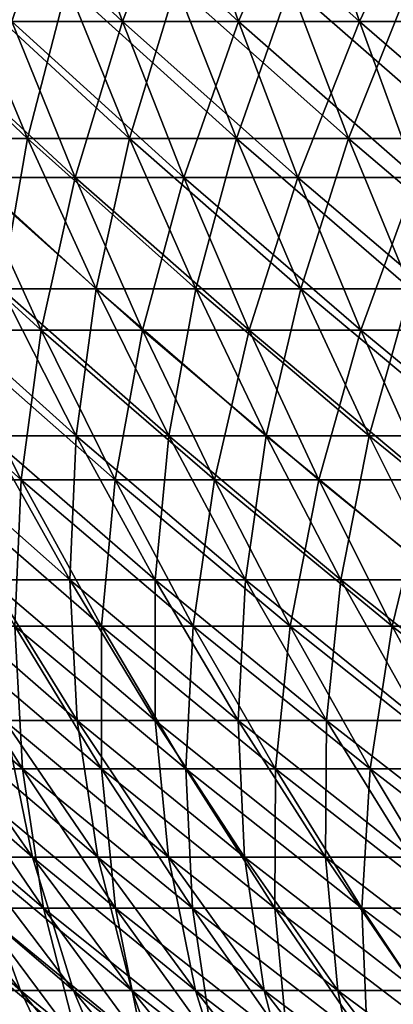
# Model space of a CAD drawing. Header units: millimetres. Extents: x -125 to 125, y 3898 to 4025.
# Tile 12 of 256: x -88 to -78, y 3945 to 3970. Entities that reach past the tile are written whole.
import ezdxf

# ---------------------------------------------------------------- set-up
doc = ezdxf.new("R2010")
doc.units = ezdxf.units.MM
doc.header["$LTSCALE"] = 2.2935
for name, color, linetype in [('2', 7, 'CONTINUOUS'), ('3', 7, 'CONTINUOUS'), ('4', 7, 'CONTINUOUS'), ('5', 7, 'CONTINUOUS')]:
    doc.layers.add(name, color=color, linetype=linetype)

msp = doc.modelspace()

# ---------------------------------------------------------------- linework, layer by layer
at = {"layer": '2', "color": 36, "linetype": 'Continuous', "true_color": 0x833d1e}
for points in [[(-87.979, 3969.553, 69.357), (-85.188, 3969.553, 72.757), (-89.463, 3973.547, 70.527), (-87.979, 3969.553, 69.357)], [(-89.463, 3973.547, 70.527), (-85.188, 3969.553, 72.757), (-86.625, 3973.547, 73.985), (-89.463, 3973.547, 70.527)], [(-85.188, 3969.553, 72.757), (-82.266, 3969.553, 76.046), (-86.625, 3973.547, 73.985), (-85.188, 3969.553, 72.757)], [(-86.625, 3973.547, 73.985), (-82.266, 3969.553, 76.046), (-83.654, 3973.547, 77.329), (-86.625, 3973.547, 73.985)], [(-82.266, 3969.553, 76.046), (-79.217, 3969.553, 79.217), (-83.654, 3973.547, 77.329), (-82.266, 3969.553, 76.046)], [(-83.654, 3973.547, 77.329), (-79.217, 3969.553, 79.217), (-80.553, 3973.547, 80.553), (-83.654, 3973.547, 77.329)], [(-79.217, 3969.553, 79.217), (-76.046, 3969.553, 82.266), (-80.553, 3973.547, 80.553), (-79.217, 3969.553, 79.217)], [(-80.553, 3973.547, 80.553), (-76.046, 3969.553, 82.266), (-77.329, 3973.547, 83.654), (-80.553, 3973.547, 80.553)], [(-88.991, 3965.627, 64.656), (-86.384, 3965.627, 68.1), (-90.634, 3969.553, 65.849), (-88.991, 3965.627, 64.656)], [(-90.634, 3969.553, 65.849), (-86.384, 3965.627, 68.1), (-87.979, 3969.553, 69.357), (-90.634, 3969.553, 65.849)], [(-86.384, 3965.627, 68.1), (-83.644, 3965.627, 71.439), (-87.979, 3969.553, 69.357), (-86.384, 3965.627, 68.1)], [(-87.979, 3969.553, 69.357), (-83.644, 3965.627, 71.439), (-85.188, 3969.553, 72.757), (-87.979, 3969.553, 69.357)], [(-83.644, 3965.627, 71.439), (-80.775, 3965.627, 74.668), (-85.188, 3969.553, 72.757), (-83.644, 3965.627, 71.439)], [(-85.188, 3969.553, 72.757), (-80.775, 3965.627, 74.668), (-82.266, 3969.553, 76.046), (-85.188, 3969.553, 72.757)], [(-80.775, 3965.627, 74.668), (-77.781, 3965.627, 77.781), (-82.266, 3969.553, 76.046), (-80.775, 3965.627, 74.668)], [(-82.266, 3969.553, 76.046), (-77.781, 3965.627, 77.781), (-79.217, 3969.553, 79.217), (-82.266, 3969.553, 76.046)], [(-77.781, 3965.627, 77.781), (-74.668, 3965.627, 80.775), (-79.217, 3969.553, 79.217), (-77.781, 3965.627, 77.781)], [(-79.217, 3969.553, 79.217), (-74.668, 3965.627, 80.775), (-76.046, 3969.553, 82.266), (-79.217, 3969.553, 79.217)], [(-89.659, 3961.776, 59.908), (-87.238, 3961.776, 63.382), (-91.461, 3965.627, 61.112), (-89.659, 3961.776, 59.908)], [(-91.461, 3965.627, 61.112), (-87.238, 3961.776, 63.382), (-88.991, 3965.627, 64.656), (-91.461, 3965.627, 61.112)], [(-87.238, 3961.776, 63.382), (-84.682, 3961.776, 66.758), (-88.991, 3965.627, 64.656), (-87.238, 3961.776, 63.382)], [(-88.991, 3965.627, 64.656), (-84.682, 3961.776, 66.758), (-86.384, 3965.627, 68.1), (-88.991, 3965.627, 64.656)], [(-84.682, 3961.776, 66.758), (-81.996, 3961.776, 70.031), (-86.384, 3965.627, 68.1), (-84.682, 3961.776, 66.758)], [(-86.384, 3965.627, 68.1), (-81.996, 3961.776, 70.031), (-83.644, 3965.627, 71.439), (-86.384, 3965.627, 68.1)], [(-81.996, 3961.776, 70.031), (-79.183, 3961.776, 73.196), (-83.644, 3965.627, 71.439), (-81.996, 3961.776, 70.031)], [(-83.644, 3965.627, 71.439), (-79.183, 3961.776, 73.196), (-80.775, 3965.627, 74.668), (-83.644, 3965.627, 71.439)], [(-79.183, 3961.776, 73.196), (-76.249, 3961.776, 76.249), (-80.775, 3965.627, 74.668), (-79.183, 3961.776, 73.196)], [(-80.775, 3965.627, 74.668), (-76.249, 3961.776, 76.249), (-77.781, 3965.627, 77.781), (-80.775, 3965.627, 74.668)], [(-89.979, 3958.004, 55.139), (-87.745, 3958.004, 58.629), (-91.942, 3961.776, 56.342), (-89.979, 3958.004, 55.139)], [(-91.942, 3961.776, 56.342), (-87.745, 3958.004, 58.629), (-89.659, 3961.776, 59.908), (-91.942, 3961.776, 56.342)], [(-87.745, 3958.004, 58.629), (-85.375, 3958.004, 62.029), (-89.659, 3961.776, 59.908), (-87.745, 3958.004, 58.629)], [(-89.659, 3961.776, 59.908), (-85.375, 3958.004, 62.029), (-87.238, 3961.776, 63.382), (-89.659, 3961.776, 59.908)], [(-85.375, 3958.004, 62.029), (-82.874, 3958.004, 65.333), (-87.238, 3961.776, 63.382), (-85.375, 3958.004, 62.029)], [(-87.238, 3961.776, 63.382), (-82.874, 3958.004, 65.333), (-84.682, 3961.776, 66.758), (-87.238, 3961.776, 63.382)], [(-82.874, 3958.004, 65.333), (-80.245, 3958.004, 68.536), (-84.682, 3961.776, 66.758), (-82.874, 3958.004, 65.333)], [(-84.682, 3961.776, 66.758), (-80.245, 3958.004, 68.536), (-81.996, 3961.776, 70.031), (-84.682, 3961.776, 66.758)], [(-80.245, 3958.004, 68.536), (-77.493, 3958.004, 71.634), (-81.996, 3961.776, 70.031), (-80.245, 3958.004, 68.536)], [(-81.996, 3961.776, 70.031), (-77.493, 3958.004, 71.634), (-79.183, 3961.776, 73.196), (-81.996, 3961.776, 70.031)], [(-77.493, 3958.004, 71.634), (-74.621, 3958.004, 74.621), (-79.183, 3961.776, 73.196), (-77.493, 3958.004, 71.634)], [(-79.183, 3961.776, 73.196), (-74.621, 3958.004, 74.621), (-76.249, 3961.776, 76.249), (-79.183, 3961.776, 73.196)], [(-87.903, 3954.316, 53.867), (-85.721, 3954.316, 57.277), (-89.979, 3958.004, 55.139), (-87.903, 3954.316, 53.867)], [(-89.979, 3958.004, 55.139), (-85.721, 3954.316, 57.277), (-87.745, 3958.004, 58.629), (-89.979, 3958.004, 55.139)], [(-85.721, 3954.316, 57.277), (-83.406, 3954.316, 60.598), (-87.745, 3958.004, 58.629), (-85.721, 3954.316, 57.277)], [(-87.745, 3958.004, 58.629), (-83.406, 3954.316, 60.598), (-85.375, 3958.004, 62.029), (-87.745, 3958.004, 58.629)], [(-83.406, 3954.316, 60.598), (-80.963, 3954.316, 63.826), (-85.375, 3958.004, 62.029), (-83.406, 3954.316, 60.598)], [(-85.375, 3958.004, 62.029), (-80.963, 3954.316, 63.826), (-82.874, 3958.004, 65.333), (-85.375, 3958.004, 62.029)], [(-80.963, 3954.316, 63.826), (-78.395, 3954.316, 66.955), (-82.874, 3958.004, 65.333), (-80.963, 3954.316, 63.826)], [(-82.874, 3958.004, 65.333), (-78.395, 3954.316, 66.955), (-80.245, 3958.004, 68.536), (-82.874, 3958.004, 65.333)], [(-78.395, 3954.316, 66.955), (-75.705, 3954.316, 69.981), (-80.245, 3958.004, 68.536), (-78.395, 3954.316, 66.955)], [(-80.245, 3958.004, 68.536), (-75.705, 3954.316, 69.981), (-77.493, 3958.004, 71.634), (-80.245, 3958.004, 68.536)], [(-89.575, 3950.715, 45.641), (-87.714, 3950.715, 49.122), (-91.859, 3954.316, 46.804), (-89.575, 3950.715, 45.641)], [(-91.859, 3954.316, 46.804), (-87.714, 3950.715, 49.122), (-89.95, 3954.316, 50.375), (-91.859, 3954.316, 46.804)], [(-87.714, 3950.715, 49.122), (-85.718, 3950.715, 52.528), (-89.95, 3954.316, 50.375), (-87.714, 3950.715, 49.122)], [(-89.95, 3954.316, 50.375), (-85.718, 3950.715, 52.528), (-87.903, 3954.316, 53.867), (-89.95, 3954.316, 50.375)], [(-85.718, 3950.715, 52.528), (-83.59, 3950.715, 55.853), (-87.903, 3954.316, 53.867), (-85.718, 3950.715, 52.528)], [(-87.903, 3954.316, 53.867), (-83.59, 3950.715, 55.853), (-85.721, 3954.316, 57.277), (-87.903, 3954.316, 53.867)], [(-83.59, 3950.715, 55.853), (-81.333, 3950.715, 59.092), (-85.721, 3954.316, 57.277), (-83.59, 3950.715, 55.853)], [(-85.721, 3954.316, 57.277), (-81.333, 3950.715, 59.092), (-83.406, 3954.316, 60.598), (-85.721, 3954.316, 57.277)], [(-81.333, 3950.715, 59.092), (-78.95, 3950.715, 62.239), (-83.406, 3954.316, 60.598), (-81.333, 3950.715, 59.092)], [(-83.406, 3954.316, 60.598), (-78.95, 3950.715, 62.239), (-80.963, 3954.316, 63.826), (-83.406, 3954.316, 60.598)], [(-78.95, 3950.715, 62.239), (-76.446, 3950.715, 65.291), (-80.963, 3954.316, 63.826), (-78.95, 3950.715, 62.239)], [(-80.963, 3954.316, 63.826), (-76.446, 3950.715, 65.291), (-78.395, 3954.316, 66.955), (-80.963, 3954.316, 63.826)], [(-76.446, 3950.715, 65.291), (-73.823, 3950.715, 68.242), (-78.395, 3954.316, 66.955), (-76.446, 3950.715, 65.291)], [(-78.395, 3954.316, 66.955), (-73.823, 3950.715, 68.242), (-75.705, 3954.316, 69.981), (-78.395, 3954.316, 66.955)], [(-88.856, 3947.208, 40.963), (-87.18, 3947.208, 44.42), (-91.298, 3950.715, 42.089), (-88.856, 3947.208, 40.963)], [(-91.298, 3950.715, 42.089), (-87.18, 3947.208, 44.42), (-89.575, 3950.715, 45.641), (-91.298, 3950.715, 42.089)], [(-87.18, 3947.208, 44.42), (-85.368, 3947.208, 47.809), (-89.575, 3950.715, 45.641), (-87.18, 3947.208, 44.42)], [(-89.575, 3950.715, 45.641), (-85.368, 3947.208, 47.809), (-87.714, 3950.715, 49.122), (-89.575, 3950.715, 45.641)], [(-85.368, 3947.208, 47.809), (-83.426, 3947.208, 51.123), (-87.714, 3950.715, 49.122), (-85.368, 3947.208, 47.809)], [(-87.714, 3950.715, 49.122), (-83.426, 3947.208, 51.123), (-85.718, 3950.715, 52.528), (-87.714, 3950.715, 49.122)], [(-83.426, 3947.208, 51.123), (-81.354, 3947.208, 54.359), (-85.718, 3950.715, 52.528), (-83.426, 3947.208, 51.123)], [(-85.718, 3950.715, 52.528), (-81.354, 3947.208, 54.359), (-83.59, 3950.715, 55.853), (-85.718, 3950.715, 52.528)], [(-81.354, 3947.208, 54.359), (-79.157, 3947.208, 57.511), (-83.59, 3950.715, 55.853), (-81.354, 3947.208, 54.359)], [(-83.59, 3950.715, 55.853), (-79.157, 3947.208, 57.511), (-81.333, 3950.715, 59.092), (-83.59, 3950.715, 55.853)], [(-79.157, 3947.208, 57.511), (-76.839, 3947.208, 60.575), (-81.333, 3950.715, 59.092), (-79.157, 3947.208, 57.511)], [(-81.333, 3950.715, 59.092), (-76.839, 3947.208, 60.575), (-78.95, 3950.715, 62.239), (-81.333, 3950.715, 59.092)], [(-76.839, 3947.208, 60.575), (-74.401, 3947.208, 63.545), (-78.95, 3950.715, 62.239), (-76.839, 3947.208, 60.575)], [(-78.95, 3950.715, 62.239), (-74.401, 3947.208, 63.545), (-76.446, 3950.715, 65.291), (-78.95, 3950.715, 62.239)], [(-87.799, 3943.798, 36.368), (-86.304, 3943.798, 39.786), (-90.396, 3947.208, 37.443), (-87.799, 3943.798, 36.368)], [(-90.396, 3947.208, 37.443), (-86.304, 3943.798, 39.786), (-88.856, 3947.208, 40.963), (-90.396, 3947.208, 37.443)], [(-86.304, 3943.798, 39.786), (-84.675, 3943.798, 43.144), (-88.856, 3947.208, 40.963), (-86.304, 3943.798, 39.786)], [(-88.856, 3947.208, 40.963), (-84.675, 3943.798, 43.144), (-87.18, 3947.208, 44.42), (-88.856, 3947.208, 40.963)], [(-84.675, 3943.798, 43.144), (-82.916, 3943.798, 46.435), (-87.18, 3947.208, 44.42), (-84.675, 3943.798, 43.144)], [(-87.18, 3947.208, 44.42), (-82.916, 3943.798, 46.435), (-85.368, 3947.208, 47.809), (-87.18, 3947.208, 44.42)], [(-82.916, 3943.798, 46.435), (-81.029, 3943.798, 49.655), (-85.368, 3947.208, 47.809), (-82.916, 3943.798, 46.435)], [(-85.368, 3947.208, 47.809), (-81.029, 3943.798, 49.655), (-83.426, 3947.208, 51.123), (-85.368, 3947.208, 47.809)], [(-81.029, 3943.798, 49.655), (-79.017, 3943.798, 52.797), (-83.426, 3947.208, 51.123), (-81.029, 3943.798, 49.655)], [(-83.426, 3947.208, 51.123), (-79.017, 3943.798, 52.797), (-81.354, 3947.208, 54.359), (-83.426, 3947.208, 51.123)], [(-79.017, 3943.798, 52.797), (-76.883, 3943.798, 55.859), (-81.354, 3947.208, 54.359), (-79.017, 3943.798, 52.797)], [(-81.354, 3947.208, 54.359), (-76.883, 3943.798, 55.859), (-79.157, 3947.208, 57.511), (-81.354, 3947.208, 54.359)], [(-76.883, 3943.798, 55.859), (-74.631, 3943.798, 58.834), (-79.157, 3947.208, 57.511), (-76.883, 3943.798, 55.859)], [(-79.157, 3947.208, 57.511), (-74.631, 3943.798, 58.834), (-76.839, 3947.208, 60.575), (-79.157, 3947.208, 57.511)]]:
    msp.add_3dface(points, dxfattribs=at)
at = {"layer": '3', "color": 36, "linetype": 'Continuous', "true_color": 0x833d1e}
for points in [[(-86.625, 3973.547, -73.985), (-87.979, 3969.553, -69.357), (-89.463, 3973.547, -70.527), (-86.625, 3973.547, -73.985)], [(-85.188, 3969.553, -72.757), (-87.979, 3969.553, -69.357), (-86.625, 3973.547, -73.985), (-85.188, 3969.553, -72.757)], [(-83.654, 3973.547, -77.329), (-85.188, 3969.553, -72.757), (-86.625, 3973.547, -73.985), (-83.654, 3973.547, -77.329)], [(-82.266, 3969.553, -76.046), (-85.188, 3969.553, -72.757), (-83.654, 3973.547, -77.329), (-82.266, 3969.553, -76.046)], [(-80.553, 3973.547, -80.553), (-82.266, 3969.553, -76.046), (-83.654, 3973.547, -77.329), (-80.553, 3973.547, -80.553)], [(-79.217, 3969.553, -79.217), (-82.266, 3969.553, -76.046), (-80.553, 3973.547, -80.553), (-79.217, 3969.553, -79.217)], [(-77.329, 3973.547, -83.654), (-79.217, 3969.553, -79.217), (-80.553, 3973.547, -80.553), (-77.329, 3973.547, -83.654)], [(-76.046, 3969.553, -82.266), (-79.217, 3969.553, -79.217), (-77.329, 3973.547, -83.654), (-76.046, 3969.553, -82.266)], [(-86.384, 3965.627, -68.1), (-88.991, 3965.627, -64.656), (-87.979, 3969.553, -69.357), (-86.384, 3965.627, -68.1)], [(-85.188, 3969.553, -72.757), (-86.384, 3965.627, -68.1), (-87.979, 3969.553, -69.357), (-85.188, 3969.553, -72.757)], [(-83.644, 3965.627, -71.439), (-86.384, 3965.627, -68.1), (-85.188, 3969.553, -72.757), (-83.644, 3965.627, -71.439)], [(-82.266, 3969.553, -76.046), (-83.644, 3965.627, -71.439), (-85.188, 3969.553, -72.757), (-82.266, 3969.553, -76.046)], [(-80.775, 3965.627, -74.668), (-83.644, 3965.627, -71.439), (-82.266, 3969.553, -76.046), (-80.775, 3965.627, -74.668)], [(-79.217, 3969.553, -79.217), (-80.775, 3965.627, -74.668), (-82.266, 3969.553, -76.046), (-79.217, 3969.553, -79.217)], [(-77.781, 3965.627, -77.781), (-80.775, 3965.627, -74.668), (-79.217, 3969.553, -79.217), (-77.781, 3965.627, -77.781)], [(-76.046, 3969.553, -82.266), (-77.781, 3965.627, -77.781), (-79.217, 3969.553, -79.217), (-76.046, 3969.553, -82.266)], [(-87.238, 3961.776, -63.382), (-89.659, 3961.776, -59.908), (-88.991, 3965.627, -64.656), (-87.238, 3961.776, -63.382)], [(-86.384, 3965.627, -68.1), (-87.238, 3961.776, -63.382), (-88.991, 3965.627, -64.656), (-86.384, 3965.627, -68.1)], [(-84.682, 3961.776, -66.758), (-87.238, 3961.776, -63.382), (-86.384, 3965.627, -68.1), (-84.682, 3961.776, -66.758)], [(-83.644, 3965.627, -71.439), (-84.682, 3961.776, -66.758), (-86.384, 3965.627, -68.1), (-83.644, 3965.627, -71.439)], [(-81.996, 3961.776, -70.031), (-84.682, 3961.776, -66.758), (-83.644, 3965.627, -71.439), (-81.996, 3961.776, -70.031)], [(-80.775, 3965.627, -74.668), (-81.996, 3961.776, -70.031), (-83.644, 3965.627, -71.439), (-80.775, 3965.627, -74.668)], [(-79.183, 3961.776, -73.196), (-81.996, 3961.776, -70.031), (-80.775, 3965.627, -74.668), (-79.183, 3961.776, -73.196)], [(-77.781, 3965.627, -77.781), (-79.183, 3961.776, -73.196), (-80.775, 3965.627, -74.668), (-77.781, 3965.627, -77.781)], [(-76.249, 3961.776, -76.249), (-79.183, 3961.776, -73.196), (-77.781, 3965.627, -77.781), (-76.249, 3961.776, -76.249)], [(-87.745, 3958.004, -58.629), (-89.979, 3958.004, -55.139), (-89.659, 3961.776, -59.908), (-87.745, 3958.004, -58.629)], [(-87.238, 3961.776, -63.382), (-87.745, 3958.004, -58.629), (-89.659, 3961.776, -59.908), (-87.238, 3961.776, -63.382)], [(-85.375, 3958.004, -62.029), (-87.745, 3958.004, -58.629), (-87.238, 3961.776, -63.382), (-85.375, 3958.004, -62.029)], [(-84.682, 3961.776, -66.758), (-85.375, 3958.004, -62.029), (-87.238, 3961.776, -63.382), (-84.682, 3961.776, -66.758)], [(-82.874, 3958.004, -65.333), (-85.375, 3958.004, -62.029), (-84.682, 3961.776, -66.758), (-82.874, 3958.004, -65.333)], [(-81.996, 3961.776, -70.031), (-82.874, 3958.004, -65.333), (-84.682, 3961.776, -66.758), (-81.996, 3961.776, -70.031)], [(-80.245, 3958.004, -68.536), (-82.874, 3958.004, -65.333), (-81.996, 3961.776, -70.031), (-80.245, 3958.004, -68.536)], [(-79.183, 3961.776, -73.196), (-80.245, 3958.004, -68.536), (-81.996, 3961.776, -70.031), (-79.183, 3961.776, -73.196)], [(-77.493, 3958.004, -71.634), (-80.245, 3958.004, -68.536), (-79.183, 3961.776, -73.196), (-77.493, 3958.004, -71.634)], [(-76.249, 3961.776, -76.249), (-77.493, 3958.004, -71.634), (-79.183, 3961.776, -73.196), (-76.249, 3961.776, -76.249)], [(-87.745, 3958.004, -58.629), (-87.903, 3954.316, -53.867), (-89.979, 3958.004, -55.139), (-87.745, 3958.004, -58.629)], [(-85.721, 3954.316, -57.277), (-87.903, 3954.316, -53.867), (-87.745, 3958.004, -58.629), (-85.721, 3954.316, -57.277)], [(-85.375, 3958.004, -62.029), (-85.721, 3954.316, -57.277), (-87.745, 3958.004, -58.629), (-85.375, 3958.004, -62.029)], [(-83.406, 3954.316, -60.598), (-85.721, 3954.316, -57.277), (-85.375, 3958.004, -62.029), (-83.406, 3954.316, -60.598)], [(-82.874, 3958.004, -65.333), (-83.406, 3954.316, -60.598), (-85.375, 3958.004, -62.029), (-82.874, 3958.004, -65.333)], [(-80.963, 3954.316, -63.826), (-83.406, 3954.316, -60.598), (-82.874, 3958.004, -65.333), (-80.963, 3954.316, -63.826)], [(-80.245, 3958.004, -68.536), (-80.963, 3954.316, -63.826), (-82.874, 3958.004, -65.333), (-80.245, 3958.004, -68.536)], [(-78.395, 3954.316, -66.955), (-80.963, 3954.316, -63.826), (-80.245, 3958.004, -68.536), (-78.395, 3954.316, -66.955)], [(-77.493, 3958.004, -71.634), (-78.395, 3954.316, -66.955), (-80.245, 3958.004, -68.536), (-77.493, 3958.004, -71.634)], [(-75.705, 3954.316, -69.981), (-78.395, 3954.316, -66.955), (-77.493, 3958.004, -71.634), (-75.705, 3954.316, -69.981)], [(-87.714, 3950.715, -49.122), (-89.575, 3950.715, -45.641), (-89.95, 3954.316, -50.375), (-87.714, 3950.715, -49.122)], [(-87.903, 3954.316, -53.867), (-87.714, 3950.715, -49.122), (-89.95, 3954.316, -50.375), (-87.903, 3954.316, -53.867)], [(-85.718, 3950.715, -52.528), (-87.714, 3950.715, -49.122), (-87.903, 3954.316, -53.867), (-85.718, 3950.715, -52.528)], [(-85.721, 3954.316, -57.277), (-85.718, 3950.715, -52.528), (-87.903, 3954.316, -53.867), (-85.721, 3954.316, -57.277)], [(-83.59, 3950.715, -55.853), (-85.718, 3950.715, -52.528), (-85.721, 3954.316, -57.277), (-83.59, 3950.715, -55.853)], [(-83.406, 3954.316, -60.598), (-83.59, 3950.715, -55.853), (-85.721, 3954.316, -57.277), (-83.406, 3954.316, -60.598)], [(-81.333, 3950.715, -59.092), (-83.59, 3950.715, -55.853), (-83.406, 3954.316, -60.598), (-81.333, 3950.715, -59.092)], [(-80.963, 3954.316, -63.826), (-81.333, 3950.715, -59.092), (-83.406, 3954.316, -60.598), (-80.963, 3954.316, -63.826)], [(-78.95, 3950.715, -62.239), (-81.333, 3950.715, -59.092), (-80.963, 3954.316, -63.826), (-78.95, 3950.715, -62.239)], [(-78.395, 3954.316, -66.955), (-78.95, 3950.715, -62.239), (-80.963, 3954.316, -63.826), (-78.395, 3954.316, -66.955)], [(-76.446, 3950.715, -65.291), (-78.95, 3950.715, -62.239), (-78.395, 3954.316, -66.955), (-76.446, 3950.715, -65.291)], [(-75.705, 3954.316, -69.981), (-76.446, 3950.715, -65.291), (-78.395, 3954.316, -66.955), (-75.705, 3954.316, -69.981)], [(-87.18, 3947.208, -44.42), (-88.856, 3947.208, -40.963), (-89.575, 3950.715, -45.641), (-87.18, 3947.208, -44.42)], [(-87.714, 3950.715, -49.122), (-87.18, 3947.208, -44.42), (-89.575, 3950.715, -45.641), (-87.714, 3950.715, -49.122)], [(-85.368, 3947.208, -47.809), (-87.18, 3947.208, -44.42), (-87.714, 3950.715, -49.122), (-85.368, 3947.208, -47.809)], [(-85.718, 3950.715, -52.528), (-85.368, 3947.208, -47.809), (-87.714, 3950.715, -49.122), (-85.718, 3950.715, -52.528)], [(-83.426, 3947.208, -51.123), (-85.368, 3947.208, -47.809), (-85.718, 3950.715, -52.528), (-83.426, 3947.208, -51.123)], [(-83.59, 3950.715, -55.853), (-83.426, 3947.208, -51.123), (-85.718, 3950.715, -52.528), (-83.59, 3950.715, -55.853)], [(-81.354, 3947.208, -54.359), (-83.426, 3947.208, -51.123), (-83.59, 3950.715, -55.853), (-81.354, 3947.208, -54.359)], [(-81.333, 3950.715, -59.092), (-81.354, 3947.208, -54.359), (-83.59, 3950.715, -55.853), (-81.333, 3950.715, -59.092)], [(-79.157, 3947.208, -57.511), (-81.354, 3947.208, -54.359), (-81.333, 3950.715, -59.092), (-79.157, 3947.208, -57.511)], [(-78.95, 3950.715, -62.239), (-79.157, 3947.208, -57.511), (-81.333, 3950.715, -59.092), (-78.95, 3950.715, -62.239)], [(-76.839, 3947.208, -60.575), (-79.157, 3947.208, -57.511), (-78.95, 3950.715, -62.239), (-76.839, 3947.208, -60.575)], [(-76.446, 3950.715, -65.291), (-76.839, 3947.208, -60.575), (-78.95, 3950.715, -62.239), (-76.446, 3950.715, -65.291)], [(-86.304, 3943.798, -39.786), (-87.799, 3943.798, -36.368), (-88.856, 3947.208, -40.963), (-86.304, 3943.798, -39.786)], [(-87.18, 3947.208, -44.42), (-86.304, 3943.798, -39.786), (-88.856, 3947.208, -40.963), (-87.18, 3947.208, -44.42)], [(-84.675, 3943.798, -43.144), (-86.304, 3943.798, -39.786), (-87.18, 3947.208, -44.42), (-84.675, 3943.798, -43.144)], [(-85.368, 3947.208, -47.809), (-84.675, 3943.798, -43.144), (-87.18, 3947.208, -44.42), (-85.368, 3947.208, -47.809)], [(-82.916, 3943.798, -46.435), (-84.675, 3943.798, -43.144), (-85.368, 3947.208, -47.809), (-82.916, 3943.798, -46.435)], [(-83.426, 3947.208, -51.123), (-82.916, 3943.798, -46.435), (-85.368, 3947.208, -47.809), (-83.426, 3947.208, -51.123)], [(-81.029, 3943.798, -49.655), (-82.916, 3943.798, -46.435), (-83.426, 3947.208, -51.123), (-81.029, 3943.798, -49.655)], [(-81.354, 3947.208, -54.359), (-81.029, 3943.798, -49.655), (-83.426, 3947.208, -51.123), (-81.354, 3947.208, -54.359)], [(-79.017, 3943.798, -52.797), (-81.029, 3943.798, -49.655), (-81.354, 3947.208, -54.359), (-79.017, 3943.798, -52.797)], [(-79.157, 3947.208, -57.511), (-79.017, 3943.798, -52.797), (-81.354, 3947.208, -54.359), (-79.157, 3947.208, -57.511)], [(-76.883, 3943.798, -55.859), (-79.017, 3943.798, -52.797), (-79.157, 3947.208, -57.511), (-76.883, 3943.798, -55.859)], [(-76.839, 3947.208, -60.575), (-76.883, 3943.798, -55.859), (-79.157, 3947.208, -57.511), (-76.839, 3947.208, -60.575)]]:
    msp.add_3dface(points, dxfattribs=at)
at = {"layer": '4', "color": 36, "linetype": 'Continuous', "true_color": 0x833d1e}
for points in [[(-90.011, 3966.607, -60.144), (-87.581, 3966.607, -63.631), (-91.67, 3970.468, -61.252), (-90.011, 3966.607, -60.144)], [(-91.67, 3970.468, -61.252), (-87.581, 3966.607, -63.631), (-89.195, 3970.468, -64.804), (-91.67, 3970.468, -61.252)], [(-87.581, 3966.607, -63.631), (-85.015, 3966.607, -67.02), (-89.195, 3970.468, -64.804), (-87.581, 3966.607, -63.631)], [(-89.195, 3970.468, -64.804), (-85.015, 3966.607, -67.02), (-86.582, 3970.468, -68.256), (-89.195, 3970.468, -64.804)], [(-85.015, 3966.607, -67.02), (-82.318, 3966.607, -70.306), (-86.582, 3970.468, -68.256), (-85.015, 3966.607, -67.02)], [(-86.582, 3970.468, -68.256), (-82.318, 3966.607, -70.306), (-83.835, 3970.468, -71.602), (-86.582, 3970.468, -68.256)], [(-82.318, 3966.607, -70.306), (-79.495, 3966.607, -73.484), (-83.835, 3970.468, -71.602), (-82.318, 3966.607, -70.306)], [(-83.835, 3970.468, -71.602), (-79.495, 3966.607, -73.484), (-80.96, 3970.468, -74.838), (-83.835, 3970.468, -71.602)], [(-79.495, 3966.607, -73.484), (-76.548, 3966.607, -76.548), (-80.96, 3970.468, -74.838), (-79.495, 3966.607, -73.484)], [(-80.96, 3970.468, -74.838), (-76.548, 3966.607, -76.548), (-77.959, 3970.468, -77.959), (-80.96, 3970.468, -74.838)], [(-88.24, 3962.819, -58.96), (-85.857, 3962.819, -62.379), (-90.011, 3966.607, -60.144), (-88.24, 3962.819, -58.96)], [(-90.011, 3966.607, -60.144), (-85.857, 3962.819, -62.379), (-87.581, 3966.607, -63.631), (-90.011, 3966.607, -60.144)], [(-85.857, 3962.819, -62.379), (-83.342, 3962.819, -65.701), (-87.581, 3966.607, -63.631), (-85.857, 3962.819, -62.379)], [(-87.581, 3966.607, -63.631), (-83.342, 3962.819, -65.701), (-85.015, 3966.607, -67.02), (-87.581, 3966.607, -63.631)], [(-83.342, 3962.819, -65.701), (-80.698, 3962.819, -68.923), (-85.015, 3966.607, -67.02), (-83.342, 3962.819, -65.701)], [(-85.015, 3966.607, -67.02), (-80.698, 3962.819, -68.923), (-82.318, 3966.607, -70.306), (-85.015, 3966.607, -67.02)], [(-80.698, 3962.819, -68.923), (-77.93, 3962.819, -72.038), (-82.318, 3966.607, -70.306), (-80.698, 3962.819, -68.923)], [(-82.318, 3966.607, -70.306), (-77.93, 3962.819, -72.038), (-79.495, 3966.607, -73.484), (-82.318, 3966.607, -70.306)], [(-77.93, 3962.819, -72.038), (-75.042, 3962.819, -75.042), (-79.495, 3966.607, -73.484), (-77.93, 3962.819, -72.038)], [(-79.495, 3966.607, -73.484), (-75.042, 3962.819, -75.042), (-76.548, 3966.607, -76.548), (-79.495, 3966.607, -73.484)], [(-88.557, 3959.109, -54.268), (-86.358, 3959.109, -57.703), (-90.486, 3962.819, -55.45), (-88.557, 3959.109, -54.268)], [(-90.486, 3962.819, -55.45), (-86.358, 3959.109, -57.703), (-88.24, 3962.819, -58.96), (-90.486, 3962.819, -55.45)], [(-86.358, 3959.109, -57.703), (-84.026, 3959.109, -61.049), (-88.24, 3962.819, -58.96), (-86.358, 3959.109, -57.703)], [(-88.24, 3962.819, -58.96), (-84.026, 3959.109, -61.049), (-85.857, 3962.819, -62.379), (-88.24, 3962.819, -58.96)], [(-84.026, 3959.109, -61.049), (-81.565, 3959.109, -64.3), (-85.857, 3962.819, -62.379), (-84.026, 3959.109, -61.049)], [(-85.857, 3962.819, -62.379), (-81.565, 3959.109, -64.3), (-83.342, 3962.819, -65.701), (-85.857, 3962.819, -62.379)], [(-81.565, 3959.109, -64.3), (-78.977, 3959.109, -67.453), (-83.342, 3962.819, -65.701), (-81.565, 3959.109, -64.3)], [(-83.342, 3962.819, -65.701), (-78.977, 3959.109, -67.453), (-80.698, 3962.819, -68.923), (-83.342, 3962.819, -65.701)], [(-78.977, 3959.109, -67.453), (-76.268, 3959.109, -70.502), (-80.698, 3962.819, -68.923), (-78.977, 3959.109, -67.453)], [(-80.698, 3962.819, -68.923), (-76.268, 3959.109, -70.502), (-77.93, 3962.819, -72.038), (-80.698, 3962.819, -68.923)], [(-88.532, 3955.48, -49.58), (-86.517, 3955.48, -53.018), (-90.619, 3959.109, -50.749), (-88.532, 3955.48, -49.58)], [(-90.619, 3959.109, -50.749), (-86.517, 3955.48, -53.018), (-88.557, 3959.109, -54.268), (-90.619, 3959.109, -50.749)], [(-86.517, 3955.48, -53.018), (-84.369, 3955.48, -56.373), (-88.557, 3959.109, -54.268), (-86.517, 3955.48, -53.018)], [(-88.557, 3959.109, -54.268), (-84.369, 3955.48, -56.373), (-86.358, 3959.109, -57.703), (-88.557, 3959.109, -54.268)], [(-84.369, 3955.48, -56.373), (-82.09, 3955.48, -59.642), (-86.358, 3959.109, -57.703), (-84.369, 3955.48, -56.373)], [(-86.358, 3959.109, -57.703), (-82.09, 3955.48, -59.642), (-84.026, 3959.109, -61.049), (-86.358, 3959.109, -57.703)], [(-82.09, 3955.48, -59.642), (-79.686, 3955.48, -62.819), (-84.026, 3959.109, -61.049), (-82.09, 3955.48, -59.642)], [(-84.026, 3959.109, -61.049), (-79.686, 3955.48, -62.819), (-81.565, 3959.109, -64.3), (-84.026, 3959.109, -61.049)], [(-79.686, 3955.48, -62.819), (-77.158, 3955.48, -65.899), (-81.565, 3959.109, -64.3), (-79.686, 3955.48, -62.819)], [(-81.565, 3959.109, -64.3), (-77.158, 3955.48, -65.899), (-78.977, 3959.109, -67.453), (-81.565, 3959.109, -64.3)], [(-77.158, 3955.48, -65.899), (-74.511, 3955.48, -68.877), (-78.977, 3959.109, -67.453), (-77.158, 3955.48, -65.899)], [(-78.977, 3959.109, -67.453), (-74.511, 3955.48, -68.877), (-76.268, 3959.109, -70.502), (-78.977, 3959.109, -67.453)], [(-88.165, 3951.939, -44.922), (-86.333, 3951.939, -48.349), (-90.41, 3955.48, -46.066), (-88.165, 3951.939, -44.922)], [(-90.41, 3955.48, -46.066), (-86.333, 3951.939, -48.349), (-88.532, 3955.48, -49.58), (-90.41, 3955.48, -46.066)], [(-86.333, 3951.939, -48.349), (-84.369, 3951.939, -51.701), (-88.532, 3955.48, -49.58), (-86.333, 3951.939, -48.349)], [(-88.532, 3955.48, -49.58), (-84.369, 3951.939, -51.701), (-86.517, 3955.48, -53.018), (-88.532, 3955.48, -49.58)], [(-84.369, 3951.939, -51.701), (-82.274, 3951.939, -54.974), (-86.517, 3955.48, -53.018), (-84.369, 3951.939, -51.701)], [(-86.517, 3955.48, -53.018), (-82.274, 3951.939, -54.974), (-84.369, 3955.48, -56.373), (-86.517, 3955.48, -53.018)], [(-82.274, 3951.939, -54.974), (-80.052, 3951.939, -58.161), (-84.369, 3955.48, -56.373), (-82.274, 3951.939, -54.974)], [(-84.369, 3955.48, -56.373), (-80.052, 3951.939, -58.161), (-82.09, 3955.48, -59.642), (-84.369, 3955.48, -56.373)], [(-80.052, 3951.939, -58.161), (-77.707, 3951.939, -61.259), (-82.09, 3955.48, -59.642), (-80.052, 3951.939, -58.161)], [(-82.09, 3955.48, -59.642), (-77.707, 3951.939, -61.259), (-79.686, 3955.48, -62.819), (-82.09, 3955.48, -59.642)], [(-77.707, 3951.939, -61.259), (-75.242, 3951.939, -64.263), (-79.686, 3955.48, -62.819), (-77.707, 3951.939, -61.259)], [(-79.686, 3955.48, -62.819), (-75.242, 3951.939, -64.263), (-77.158, 3955.48, -65.899), (-79.686, 3955.48, -62.819)], [(-88.976, 3948.489, -36.855), (-87.461, 3948.489, -40.32), (-91.418, 3951.939, -37.867), (-88.976, 3948.489, -36.855)], [(-91.418, 3951.939, -37.867), (-87.461, 3948.489, -40.32), (-89.861, 3951.939, -41.426), (-91.418, 3951.939, -37.867)], [(-87.461, 3948.489, -40.32), (-85.81, 3948.489, -43.723), (-89.861, 3951.939, -41.426), (-87.461, 3948.489, -40.32)], [(-89.861, 3951.939, -41.426), (-85.81, 3948.489, -43.723), (-88.165, 3951.939, -44.922), (-89.861, 3951.939, -41.426)], [(-85.81, 3948.489, -43.723), (-84.028, 3948.489, -47.058), (-88.165, 3951.939, -44.922), (-85.81, 3948.489, -43.723)], [(-88.165, 3951.939, -44.922), (-84.028, 3948.489, -47.058), (-86.333, 3951.939, -48.349), (-88.165, 3951.939, -44.922)], [(-84.028, 3948.489, -47.058), (-82.115, 3948.489, -50.32), (-86.333, 3951.939, -48.349), (-84.028, 3948.489, -47.058)], [(-86.333, 3951.939, -48.349), (-82.115, 3948.489, -50.32), (-84.369, 3951.939, -51.701), (-86.333, 3951.939, -48.349)], [(-82.115, 3948.489, -50.32), (-80.076, 3948.489, -53.505), (-84.369, 3951.939, -51.701), (-82.115, 3948.489, -50.32)], [(-84.369, 3951.939, -51.701), (-80.076, 3948.489, -53.505), (-82.274, 3951.939, -54.974), (-84.369, 3951.939, -51.701)], [(-80.076, 3948.489, -53.505), (-77.914, 3948.489, -56.608), (-82.274, 3951.939, -54.974), (-80.076, 3948.489, -53.505)], [(-82.274, 3951.939, -54.974), (-77.914, 3948.489, -56.608), (-80.052, 3951.939, -58.161), (-82.274, 3951.939, -54.974)], [(-77.914, 3948.489, -56.608), (-75.632, 3948.489, -59.623), (-80.052, 3951.939, -58.161), (-77.914, 3948.489, -56.608)], [(-80.052, 3951.939, -58.161), (-75.632, 3948.489, -59.623), (-77.707, 3951.939, -61.259), (-80.052, 3951.939, -58.161)], [(-88.966, 3945.134, -28.907), (-87.762, 3945.134, -32.377), (-91.593, 3948.489, -29.761), (-88.966, 3945.134, -28.907)], [(-91.593, 3948.489, -29.761), (-87.762, 3945.134, -32.377), (-90.354, 3948.489, -33.334), (-91.593, 3948.489, -29.761)], [(-87.762, 3945.134, -32.377), (-86.423, 3945.134, -35.798), (-90.354, 3948.489, -33.334), (-87.762, 3945.134, -32.377)], [(-90.354, 3948.489, -33.334), (-86.423, 3945.134, -35.798), (-88.976, 3948.489, -36.855), (-90.354, 3948.489, -33.334)], [(-86.423, 3945.134, -35.798), (-84.951, 3945.134, -39.163), (-88.976, 3948.489, -36.855), (-86.423, 3945.134, -35.798)], [(-88.976, 3948.489, -36.855), (-84.951, 3945.134, -39.163), (-87.461, 3948.489, -40.32), (-88.976, 3948.489, -36.855)], [(-84.951, 3945.134, -39.163), (-83.348, 3945.134, -42.468), (-87.461, 3948.489, -40.32), (-84.951, 3945.134, -39.163)], [(-87.461, 3948.489, -40.32), (-83.348, 3945.134, -42.468), (-85.81, 3948.489, -43.723), (-87.461, 3948.489, -40.32)], [(-83.348, 3945.134, -42.468), (-81.617, 3945.134, -45.708), (-85.81, 3948.489, -43.723), (-83.348, 3945.134, -42.468)], [(-85.81, 3948.489, -43.723), (-81.617, 3945.134, -45.708), (-84.028, 3948.489, -47.058), (-85.81, 3948.489, -43.723)], [(-81.617, 3945.134, -45.708), (-79.759, 3945.134, -48.877), (-84.028, 3948.489, -47.058), (-81.617, 3945.134, -45.708)], [(-84.028, 3948.489, -47.058), (-79.759, 3945.134, -48.877), (-82.115, 3948.489, -50.32), (-84.028, 3948.489, -47.058)], [(-79.759, 3945.134, -48.877), (-77.779, 3945.134, -51.97), (-82.115, 3948.489, -50.32), (-79.759, 3945.134, -48.877)], [(-82.115, 3948.489, -50.32), (-77.779, 3945.134, -51.97), (-80.076, 3948.489, -53.505), (-82.115, 3948.489, -50.32)], [(-77.779, 3945.134, -51.97), (-75.679, 3945.134, -54.984), (-80.076, 3948.489, -53.505), (-77.779, 3945.134, -51.97)], [(-80.076, 3948.489, -53.505), (-75.679, 3945.134, -54.984), (-77.914, 3948.489, -56.608), (-80.076, 3948.489, -53.505)], [(-88.159, 3941.879, -21.165), (-87.26, 3941.879, -24.61), (-90.959, 3945.134, -21.837), (-88.159, 3941.879, -21.165)], [(-90.959, 3945.134, -21.837), (-87.26, 3941.879, -24.61), (-90.032, 3945.134, -25.392), (-90.959, 3945.134, -21.837)], [(-87.26, 3941.879, -24.61), (-86.227, 3941.879, -28.017), (-90.032, 3945.134, -25.392), (-87.26, 3941.879, -24.61)], [(-90.032, 3945.134, -25.392), (-86.227, 3941.879, -28.017), (-88.966, 3945.134, -28.907), (-90.032, 3945.134, -25.392)], [(-86.227, 3941.879, -28.017), (-85.06, 3941.879, -31.38), (-88.966, 3945.134, -28.907), (-86.227, 3941.879, -28.017)], [(-88.966, 3945.134, -28.907), (-85.06, 3941.879, -31.38), (-87.762, 3945.134, -32.377), (-88.966, 3945.134, -28.907)], [(-85.06, 3941.879, -31.38), (-83.763, 3941.879, -34.696), (-87.762, 3945.134, -32.377), (-85.06, 3941.879, -31.38)], [(-87.762, 3945.134, -32.377), (-83.763, 3941.879, -34.696), (-86.423, 3945.134, -35.798), (-87.762, 3945.134, -32.377)], [(-83.763, 3941.879, -34.696), (-82.336, 3941.879, -37.957), (-86.423, 3945.134, -35.798), (-83.763, 3941.879, -34.696)], [(-86.423, 3945.134, -35.798), (-82.336, 3941.879, -37.957), (-84.951, 3945.134, -39.163), (-86.423, 3945.134, -35.798)], [(-82.336, 3941.879, -37.957), (-80.782, 3941.879, -41.161), (-84.951, 3945.134, -39.163), (-82.336, 3941.879, -37.957)], [(-84.951, 3945.134, -39.163), (-80.782, 3941.879, -41.161), (-83.348, 3945.134, -42.468), (-84.951, 3945.134, -39.163)], [(-80.782, 3941.879, -41.161), (-79.104, 3941.879, -44.3), (-83.348, 3945.134, -42.468), (-80.782, 3941.879, -41.161)], [(-83.348, 3945.134, -42.468), (-79.104, 3941.879, -44.3), (-81.617, 3945.134, -45.708), (-83.348, 3945.134, -42.468)], [(-79.104, 3941.879, -44.3), (-77.304, 3941.879, -47.372), (-81.617, 3945.134, -45.708), (-79.104, 3941.879, -44.3)], [(-81.617, 3945.134, -45.708), (-77.304, 3941.879, -47.372), (-79.759, 3945.134, -48.877), (-81.617, 3945.134, -45.708)], [(-77.304, 3941.879, -47.372), (-75.384, 3941.879, -50.37), (-79.759, 3945.134, -48.877), (-77.304, 3941.879, -47.372)], [(-79.759, 3945.134, -48.877), (-75.384, 3941.879, -50.37), (-77.779, 3945.134, -51.97), (-79.759, 3945.134, -48.877)]]:
    msp.add_3dface(points, dxfattribs=at)
at = {"layer": '5', "color": 36, "linetype": 'Continuous', "true_color": 0x833d1e}
for points in [[(-87.581, 3966.607, 63.631), (-90.011, 3966.607, 60.144), (-89.195, 3970.468, 64.804), (-87.581, 3966.607, 63.631)], [(-86.582, 3970.468, 68.256), (-87.581, 3966.607, 63.631), (-89.195, 3970.468, 64.804), (-86.582, 3970.468, 68.256)], [(-85.015, 3966.607, 67.02), (-87.581, 3966.607, 63.631), (-86.582, 3970.468, 68.256), (-85.015, 3966.607, 67.02)], [(-83.835, 3970.468, 71.602), (-85.015, 3966.607, 67.02), (-86.582, 3970.468, 68.256), (-83.835, 3970.468, 71.602)], [(-82.318, 3966.607, 70.306), (-85.015, 3966.607, 67.02), (-83.835, 3970.468, 71.602), (-82.318, 3966.607, 70.306)], [(-80.96, 3970.468, 74.838), (-82.318, 3966.607, 70.306), (-83.835, 3970.468, 71.602), (-80.96, 3970.468, 74.838)], [(-79.495, 3966.607, 73.484), (-82.318, 3966.607, 70.306), (-80.96, 3970.468, 74.838), (-79.495, 3966.607, 73.484)], [(-77.959, 3970.468, 77.959), (-79.495, 3966.607, 73.484), (-80.96, 3970.468, 74.838), (-77.959, 3970.468, 77.959)], [(-76.548, 3966.607, 76.548), (-79.495, 3966.607, 73.484), (-77.959, 3970.468, 77.959), (-76.548, 3966.607, 76.548)], [(-87.581, 3966.607, 63.631), (-88.24, 3962.819, 58.96), (-90.011, 3966.607, 60.144), (-87.581, 3966.607, 63.631)], [(-85.857, 3962.819, 62.379), (-88.24, 3962.819, 58.96), (-87.581, 3966.607, 63.631), (-85.857, 3962.819, 62.379)], [(-85.015, 3966.607, 67.02), (-85.857, 3962.819, 62.379), (-87.581, 3966.607, 63.631), (-85.015, 3966.607, 67.02)], [(-83.342, 3962.819, 65.701), (-85.857, 3962.819, 62.379), (-85.015, 3966.607, 67.02), (-83.342, 3962.819, 65.701)], [(-82.318, 3966.607, 70.306), (-83.342, 3962.819, 65.701), (-85.015, 3966.607, 67.02), (-82.318, 3966.607, 70.306)], [(-80.698, 3962.819, 68.923), (-83.342, 3962.819, 65.701), (-82.318, 3966.607, 70.306), (-80.698, 3962.819, 68.923)], [(-79.495, 3966.607, 73.484), (-80.698, 3962.819, 68.923), (-82.318, 3966.607, 70.306), (-79.495, 3966.607, 73.484)], [(-77.93, 3962.819, 72.038), (-80.698, 3962.819, 68.923), (-79.495, 3966.607, 73.484), (-77.93, 3962.819, 72.038)], [(-76.548, 3966.607, 76.548), (-77.93, 3962.819, 72.038), (-79.495, 3966.607, 73.484), (-76.548, 3966.607, 76.548)], [(-86.358, 3959.109, 57.703), (-88.557, 3959.109, 54.268), (-88.24, 3962.819, 58.96), (-86.358, 3959.109, 57.703)], [(-85.857, 3962.819, 62.379), (-86.358, 3959.109, 57.703), (-88.24, 3962.819, 58.96), (-85.857, 3962.819, 62.379)], [(-84.026, 3959.109, 61.049), (-86.358, 3959.109, 57.703), (-85.857, 3962.819, 62.379), (-84.026, 3959.109, 61.049)], [(-83.342, 3962.819, 65.701), (-84.026, 3959.109, 61.049), (-85.857, 3962.819, 62.379), (-83.342, 3962.819, 65.701)], [(-81.565, 3959.109, 64.3), (-84.026, 3959.109, 61.049), (-83.342, 3962.819, 65.701), (-81.565, 3959.109, 64.3)], [(-80.698, 3962.819, 68.923), (-81.565, 3959.109, 64.3), (-83.342, 3962.819, 65.701), (-80.698, 3962.819, 68.923)], [(-78.977, 3959.109, 67.453), (-81.565, 3959.109, 64.3), (-80.698, 3962.819, 68.923), (-78.977, 3959.109, 67.453)], [(-77.93, 3962.819, 72.038), (-78.977, 3959.109, 67.453), (-80.698, 3962.819, 68.923), (-77.93, 3962.819, 72.038)], [(-76.268, 3959.109, 70.502), (-78.977, 3959.109, 67.453), (-77.93, 3962.819, 72.038), (-76.268, 3959.109, 70.502)], [(-86.517, 3955.48, 53.018), (-88.532, 3955.48, 49.58), (-88.557, 3959.109, 54.268), (-86.517, 3955.48, 53.018)], [(-86.358, 3959.109, 57.703), (-86.517, 3955.48, 53.018), (-88.557, 3959.109, 54.268), (-86.358, 3959.109, 57.703)], [(-84.369, 3955.48, 56.373), (-86.517, 3955.48, 53.018), (-86.358, 3959.109, 57.703), (-84.369, 3955.48, 56.373)], [(-84.026, 3959.109, 61.049), (-84.369, 3955.48, 56.373), (-86.358, 3959.109, 57.703), (-84.026, 3959.109, 61.049)], [(-82.09, 3955.48, 59.642), (-84.369, 3955.48, 56.373), (-84.026, 3959.109, 61.049), (-82.09, 3955.48, 59.642)], [(-81.565, 3959.109, 64.3), (-82.09, 3955.48, 59.642), (-84.026, 3959.109, 61.049), (-81.565, 3959.109, 64.3)], [(-79.686, 3955.48, 62.819), (-82.09, 3955.48, 59.642), (-81.565, 3959.109, 64.3), (-79.686, 3955.48, 62.819)], [(-78.977, 3959.109, 67.453), (-79.686, 3955.48, 62.819), (-81.565, 3959.109, 64.3), (-78.977, 3959.109, 67.453)], [(-77.158, 3955.48, 65.899), (-79.686, 3955.48, 62.819), (-78.977, 3959.109, 67.453), (-77.158, 3955.48, 65.899)], [(-76.268, 3959.109, 70.502), (-77.158, 3955.48, 65.899), (-78.977, 3959.109, 67.453), (-76.268, 3959.109, 70.502)], [(-86.333, 3951.939, 48.349), (-88.165, 3951.939, 44.922), (-88.532, 3955.48, 49.58), (-86.333, 3951.939, 48.349)], [(-86.517, 3955.48, 53.018), (-86.333, 3951.939, 48.349), (-88.532, 3955.48, 49.58), (-86.517, 3955.48, 53.018)], [(-84.369, 3951.939, 51.701), (-86.333, 3951.939, 48.349), (-86.517, 3955.48, 53.018), (-84.369, 3951.939, 51.701)], [(-84.369, 3955.48, 56.373), (-84.369, 3951.939, 51.701), (-86.517, 3955.48, 53.018), (-84.369, 3955.48, 56.373)], [(-82.274, 3951.939, 54.974), (-84.369, 3951.939, 51.701), (-84.369, 3955.48, 56.373), (-82.274, 3951.939, 54.974)], [(-82.09, 3955.48, 59.642), (-82.274, 3951.939, 54.974), (-84.369, 3955.48, 56.373), (-82.09, 3955.48, 59.642)], [(-80.052, 3951.939, 58.161), (-82.274, 3951.939, 54.974), (-82.09, 3955.48, 59.642), (-80.052, 3951.939, 58.161)], [(-79.686, 3955.48, 62.819), (-80.052, 3951.939, 58.161), (-82.09, 3955.48, 59.642), (-79.686, 3955.48, 62.819)], [(-77.707, 3951.939, 61.259), (-80.052, 3951.939, 58.161), (-79.686, 3955.48, 62.819), (-77.707, 3951.939, 61.259)], [(-77.158, 3955.48, 65.899), (-77.707, 3951.939, 61.259), (-79.686, 3955.48, 62.819), (-77.158, 3955.48, 65.899)], [(-87.461, 3948.489, 40.32), (-88.976, 3948.489, 36.855), (-89.861, 3951.939, 41.426), (-87.461, 3948.489, 40.32)], [(-88.165, 3951.939, 44.922), (-87.461, 3948.489, 40.32), (-89.861, 3951.939, 41.426), (-88.165, 3951.939, 44.922)], [(-85.81, 3948.489, 43.723), (-87.461, 3948.489, 40.32), (-88.165, 3951.939, 44.922), (-85.81, 3948.489, 43.723)], [(-86.333, 3951.939, 48.349), (-85.81, 3948.489, 43.723), (-88.165, 3951.939, 44.922), (-86.333, 3951.939, 48.349)], [(-84.028, 3948.489, 47.058), (-85.81, 3948.489, 43.723), (-86.333, 3951.939, 48.349), (-84.028, 3948.489, 47.058)], [(-84.369, 3951.939, 51.701), (-84.028, 3948.489, 47.058), (-86.333, 3951.939, 48.349), (-84.369, 3951.939, 51.701)], [(-82.115, 3948.489, 50.32), (-84.028, 3948.489, 47.058), (-84.369, 3951.939, 51.701), (-82.115, 3948.489, 50.32)], [(-82.274, 3951.939, 54.974), (-82.115, 3948.489, 50.32), (-84.369, 3951.939, 51.701), (-82.274, 3951.939, 54.974)], [(-80.076, 3948.489, 53.505), (-82.115, 3948.489, 50.32), (-82.274, 3951.939, 54.974), (-80.076, 3948.489, 53.505)], [(-80.052, 3951.939, 58.161), (-80.076, 3948.489, 53.505), (-82.274, 3951.939, 54.974), (-80.052, 3951.939, 58.161)], [(-77.914, 3948.489, 56.608), (-80.076, 3948.489, 53.505), (-80.052, 3951.939, 58.161), (-77.914, 3948.489, 56.608)], [(-77.707, 3951.939, 61.259), (-77.914, 3948.489, 56.608), (-80.052, 3951.939, 58.161), (-77.707, 3951.939, 61.259)], [(-87.762, 3945.134, 32.377), (-88.966, 3945.134, 28.907), (-90.354, 3948.489, 33.334), (-87.762, 3945.134, 32.377)], [(-88.976, 3948.489, 36.855), (-87.762, 3945.134, 32.377), (-90.354, 3948.489, 33.334), (-88.976, 3948.489, 36.855)], [(-86.423, 3945.134, 35.798), (-87.762, 3945.134, 32.377), (-88.976, 3948.489, 36.855), (-86.423, 3945.134, 35.798)], [(-87.461, 3948.489, 40.32), (-86.423, 3945.134, 35.798), (-88.976, 3948.489, 36.855), (-87.461, 3948.489, 40.32)], [(-84.951, 3945.134, 39.163), (-86.423, 3945.134, 35.798), (-87.461, 3948.489, 40.32), (-84.951, 3945.134, 39.163)], [(-85.81, 3948.489, 43.723), (-84.951, 3945.134, 39.163), (-87.461, 3948.489, 40.32), (-85.81, 3948.489, 43.723)], [(-83.348, 3945.134, 42.468), (-84.951, 3945.134, 39.163), (-85.81, 3948.489, 43.723), (-83.348, 3945.134, 42.468)], [(-84.028, 3948.489, 47.058), (-83.348, 3945.134, 42.468), (-85.81, 3948.489, 43.723), (-84.028, 3948.489, 47.058)], [(-81.617, 3945.134, 45.708), (-83.348, 3945.134, 42.468), (-84.028, 3948.489, 47.058), (-81.617, 3945.134, 45.708)], [(-82.115, 3948.489, 50.32), (-81.617, 3945.134, 45.708), (-84.028, 3948.489, 47.058), (-82.115, 3948.489, 50.32)], [(-79.759, 3945.134, 48.877), (-81.617, 3945.134, 45.708), (-82.115, 3948.489, 50.32), (-79.759, 3945.134, 48.877)], [(-80.076, 3948.489, 53.505), (-79.759, 3945.134, 48.877), (-82.115, 3948.489, 50.32), (-80.076, 3948.489, 53.505)], [(-77.779, 3945.134, 51.97), (-79.759, 3945.134, 48.877), (-80.076, 3948.489, 53.505), (-77.779, 3945.134, 51.97)], [(-77.914, 3948.489, 56.608), (-77.779, 3945.134, 51.97), (-80.076, 3948.489, 53.505), (-77.914, 3948.489, 56.608)], [(-87.26, 3941.879, 24.61), (-88.159, 3941.879, 21.165), (-90.032, 3945.134, 25.392), (-87.26, 3941.879, 24.61)], [(-88.966, 3945.134, 28.907), (-87.26, 3941.879, 24.61), (-90.032, 3945.134, 25.392), (-88.966, 3945.134, 28.907)], [(-86.227, 3941.879, 28.017), (-87.26, 3941.879, 24.61), (-88.966, 3945.134, 28.907), (-86.227, 3941.879, 28.017)], [(-87.762, 3945.134, 32.377), (-86.227, 3941.879, 28.017), (-88.966, 3945.134, 28.907), (-87.762, 3945.134, 32.377)], [(-85.06, 3941.879, 31.38), (-86.227, 3941.879, 28.017), (-87.762, 3945.134, 32.377), (-85.06, 3941.879, 31.38)], [(-86.423, 3945.134, 35.798), (-85.06, 3941.879, 31.38), (-87.762, 3945.134, 32.377), (-86.423, 3945.134, 35.798)], [(-83.763, 3941.879, 34.696), (-85.06, 3941.879, 31.38), (-86.423, 3945.134, 35.798), (-83.763, 3941.879, 34.696)], [(-84.951, 3945.134, 39.163), (-83.763, 3941.879, 34.696), (-86.423, 3945.134, 35.798), (-84.951, 3945.134, 39.163)], [(-82.336, 3941.879, 37.957), (-83.763, 3941.879, 34.696), (-84.951, 3945.134, 39.163), (-82.336, 3941.879, 37.957)], [(-83.348, 3945.134, 42.468), (-82.336, 3941.879, 37.957), (-84.951, 3945.134, 39.163), (-83.348, 3945.134, 42.468)], [(-80.782, 3941.879, 41.161), (-82.336, 3941.879, 37.957), (-83.348, 3945.134, 42.468), (-80.782, 3941.879, 41.161)], [(-81.617, 3945.134, 45.708), (-80.782, 3941.879, 41.161), (-83.348, 3945.134, 42.468), (-81.617, 3945.134, 45.708)], [(-79.104, 3941.879, 44.3), (-80.782, 3941.879, 41.161), (-81.617, 3945.134, 45.708), (-79.104, 3941.879, 44.3)], [(-79.759, 3945.134, 48.877), (-79.104, 3941.879, 44.3), (-81.617, 3945.134, 45.708), (-79.759, 3945.134, 48.877)], [(-77.304, 3941.879, 47.372), (-79.104, 3941.879, 44.3), (-79.759, 3945.134, 48.877), (-77.304, 3941.879, 47.372)], [(-77.779, 3945.134, 51.97), (-77.304, 3941.879, 47.372), (-79.759, 3945.134, 48.877), (-77.779, 3945.134, 51.97)]]:
    msp.add_3dface(points, dxfattribs=at)

doc.saveas('drawing.dxf')
